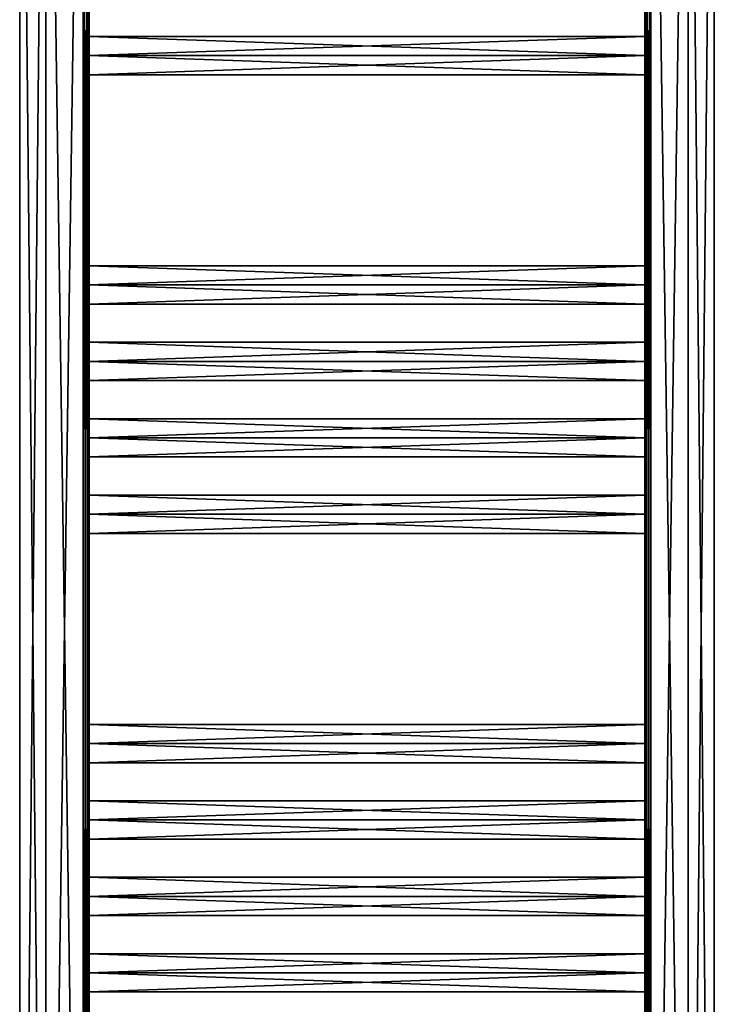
# Model space of a CAD drawing. Extents: x -200 to 200, y -831 to 754.
# Tile 215 of 256: x -200 to 200, y -216 to 351. Entities that reach past the tile are written whole.
import ezdxf

# ---------------------------------------------------------------- set-up
doc = ezdxf.new("R2010")
doc.units = 0
doc.header["$LTSCALE"] = 5.599365
for name, color, linetype in [('1', 7, 'CONTINUOUS'), ('2', 7, 'CONTINUOUS'), ('21', 7, 'CONTINUOUS'), ('22', 7, 'CONTINUOUS'), ('25', 7, 'CONTINUOUS'), ('26', 7, 'CONTINUOUS'), ('29', 7, 'CONTINUOUS'), ('30', 7, 'CONTINUOUS'), ('33', 7, 'CONTINUOUS'), ('34', 7, 'CONTINUOUS'), ('35', 7, 'CONTINUOUS'), ('36', 7, 'CONTINUOUS'), ('37', 7, 'CONTINUOUS'), ('38', 7, 'CONTINUOUS'), ('39', 7, 'CONTINUOUS'), ('40', 7, 'CONTINUOUS'), ('41', 7, 'CONTINUOUS'), ('42', 7, 'CONTINUOUS'), ('44', 7, 'CONTINUOUS'), ('46', 7, 'CONTINUOUS'), ('47', 7, 'CONTINUOUS'), ('48', 7, 'CONTINUOUS'), ('61', 7, 'CONTINUOUS'), ('62', 7, 'CONTINUOUS'), ('64', 7, 'CONTINUOUS'), ('66', 7, 'CONTINUOUS'), ('67', 7, 'CONTINUOUS'), ('68', 7, 'CONTINUOUS'), ('96', 7, 'CONTINUOUS'), ('97', 7, 'CONTINUOUS')]:
    doc.layers.add(name, color=color, linetype=linetype)

msp = doc.modelspace()

# ---------------------------------------------------------------- linework, layer by layer
at = {"layer": '1', "color": 7, "linetype": 'CONTINUOUS'}
for points in [[(-185, -747.2, -15), (-185, 747.2, -15), (-163.5, -747.2, -15), (-185, -747.2, -15)], [(-163.5, -747.2, -15), (-185, 747.2, -15), (-163.5, 747.2, -15), (-163.5, -747.2, -15)]]:
    msp.add_3dface(points, dxfattribs=at)
at = {"layer": '2', "color": 7, "linetype": 'CONTINUOUS'}
for points in [[(-185, -747.2, 15), (-163.5, 747.2, 15), (-185, 747.2, 15), (-185, -747.2, 15)], [(-163.5, -747.2, 15), (-163.5, 747.2, 15), (-185, -747.2, 15), (-163.5, -747.2, 15)]]:
    msp.add_3dface(points, dxfattribs=at)
at = {"layer": '21', "color": 7, "linetype": 'CONTINUOUS'}
for points in [[(160, -187), (-160, -187), (-160, -198, 11), (160, -187)], [(160, -198, 11), (160, -187), (-160, -198, 11), (160, -198, 11)], [(160, -198, 11), (-160, -198, 11), (-160, -209), (160, -198, 11)], [(160, -209), (160, -198, 11), (-160, -209), (160, -209)]]:
    msp.add_3dface(points, dxfattribs=at)
at = {"layer": '22', "color": 7, "linetype": 'CONTINUOUS'}
for points in [[(160, -187), (160, -198, -11), (-160, -187), (160, -187)], [(-160, -187), (160, -198, -11), (-160, -198, -11), (-160, -187)], [(160, -209), (-160, -209), (-160, -198, -11), (160, -209)], [(160, -198, -11), (160, -209), (-160, -198, -11), (160, -198, -11)]]:
    msp.add_3dface(points, dxfattribs=at)
at = {"layer": '25', "color": 7, "linetype": 'CONTINUOUS'}
for points in [[(160, -143), (-160, -143), (-160, -154, 11), (160, -143)], [(160, -154, 11), (160, -143), (-160, -154, 11), (160, -154, 11)], [(160, -165), (160, -154, 11), (-160, -165), (160, -165)], [(160, -154, 11), (-160, -154, 11), (-160, -165), (160, -154, 11)]]:
    msp.add_3dface(points, dxfattribs=at)
at = {"layer": '26', "color": 7, "linetype": 'CONTINUOUS'}
for points in [[(-160, -143), (160, -154, -11), (-160, -154, -11), (-160, -143)], [(160, -143), (160, -154, -11), (-160, -143), (160, -143)], [(160, -165), (-160, -165), (-160, -154, -11), (160, -165)], [(160, -154, -11), (160, -165), (-160, -154, -11), (160, -154, -11)]]:
    msp.add_3dface(points, dxfattribs=at)
at = {"layer": '29', "color": 7, "linetype": 'CONTINUOUS'}
for points in [[(160, -110, 11), (160, -99), (-160, -110, 11), (160, -110, 11)], [(160, -99), (-160, -99), (-160, -110, 11), (160, -99)], [(160, -121), (160, -110, 11), (-160, -121), (160, -121)], [(160, -110, 11), (-160, -110, 11), (-160, -121), (160, -110, 11)]]:
    msp.add_3dface(points, dxfattribs=at)
at = {"layer": '30', "color": 7, "linetype": 'CONTINUOUS'}
for points in [[(-160, -99), (160, -110, -11), (-160, -110, -11), (-160, -99)], [(160, -99), (160, -110, -11), (-160, -99), (160, -99)], [(160, -110, -11), (160, -121), (-160, -110, -11), (160, -110, -11)], [(160, -121), (-160, -121), (-160, -110, -11), (160, -121)]]:
    msp.add_3dface(points, dxfattribs=at)
at = {"layer": '33', "color": 7, "linetype": 'CONTINUOUS'}
for points in [[(160, -55), (-160, -55), (-160, -66, 11), (160, -55)], [(160, -66, 11), (160, -55), (-160, -66, 11), (160, -66, 11)], [(160, -77), (160, -66, 11), (-160, -77), (160, -77)], [(160, -66, 11), (-160, -66, 11), (-160, -77), (160, -66, 11)]]:
    msp.add_3dface(points, dxfattribs=at)
at = {"layer": '34', "color": 7, "linetype": 'CONTINUOUS'}
for points in [[(-160, -55), (160, -66, -11), (-160, -66, -11), (-160, -55)], [(160, -55), (160, -66, -11), (-160, -55), (160, -55)], [(160, -66, -11), (160, -77), (-160, -66, -11), (160, -66, -11)], [(160, -77), (-160, -77), (-160, -66, -11), (160, -77)]]:
    msp.add_3dface(points, dxfattribs=at)
at = {"layer": '35', "color": 7, "linetype": 'CONTINUOUS'}
for points in [[(160, 66, 11), (160, 77), (-160, 66, 11), (160, 66, 11)], [(160, 77), (-160, 77), (-160, 66, 11), (160, 77)], [(160, 66, 11), (-160, 66, 11), (-160, 55), (160, 66, 11)], [(160, 55), (160, 66, 11), (-160, 55), (160, 55)]]:
    msp.add_3dface(points, dxfattribs=at)
at = {"layer": '36', "color": 7, "linetype": 'CONTINUOUS'}
for points in [[(-160, 77), (160, 66, -11), (-160, 66, -11), (-160, 77)], [(160, 77), (160, 66, -11), (-160, 77), (160, 77)], [(160, 55), (-160, 55), (-160, 66, -11), (160, 55)], [(160, 66, -11), (160, 55), (-160, 66, -11), (160, 66, -11)]]:
    msp.add_3dface(points, dxfattribs=at)
at = {"layer": '37', "color": 7, "linetype": 'CONTINUOUS'}
for points in [[(160, 110, 11), (160, 121), (-160, 110, 11), (160, 110, 11)], [(160, 121), (-160, 121), (-160, 110, 11), (160, 121)], [(160, 99), (160, 110, 11), (-160, 99), (160, 99)], [(160, 110, 11), (-160, 110, 11), (-160, 99), (160, 110, 11)]]:
    msp.add_3dface(points, dxfattribs=at)
at = {"layer": '38', "color": 7, "linetype": 'CONTINUOUS'}
for points in [[(160, 121), (160, 110, -11), (-160, 121), (160, 121)], [(-160, 121), (160, 110, -11), (-160, 110, -11), (-160, 121)], [(160, 110, -11), (160, 99), (-160, 110, -11), (160, 110, -11)], [(160, 99), (-160, 99), (-160, 110, -11), (160, 99)]]:
    msp.add_3dface(points, dxfattribs=at)
at = {"layer": '39', "color": 7, "linetype": 'CONTINUOUS'}
for points in [[(160, 154, 11), (160, 165), (-160, 154, 11), (160, 154, 11)], [(160, 165), (-160, 165), (-160, 154, 11), (160, 165)], [(160, 143), (160, 154, 11), (-160, 143), (160, 143)], [(160, 154, 11), (-160, 154, 11), (-160, 143), (160, 154, 11)]]:
    msp.add_3dface(points, dxfattribs=at)
at = {"layer": '40', "color": 7, "linetype": 'CONTINUOUS'}
for points in [[(160, 165), (160, 154, -11), (-160, 165), (160, 165)], [(-160, 165), (160, 154, -11), (-160, 154, -11), (-160, 165)], [(160, 143), (-160, 143), (-160, 154, -11), (160, 143)], [(160, 154, -11), (160, 143), (-160, 154, -11), (160, 154, -11)]]:
    msp.add_3dface(points, dxfattribs=at)
at = {"layer": '41', "color": 7, "linetype": 'CONTINUOUS'}
for points in [[(160, 198, 11), (160, 209), (-160, 198, 11), (160, 198, 11)], [(160, 209), (-160, 209), (-160, 198, 11), (160, 209)], [(160, 198, 11), (-160, 198, 11), (-160, 187), (160, 198, 11)], [(160, 187), (160, 198, 11), (-160, 187), (160, 187)]]:
    msp.add_3dface(points, dxfattribs=at)
at = {"layer": '42', "color": 7, "linetype": 'CONTINUOUS'}
for points in [[(-160, 209), (160, 198, -11), (-160, 198, -11), (-160, 209)], [(160, 209), (160, 198, -11), (-160, 209), (160, 209)], [(160, 187), (-160, 187), (-160, 198, -11), (160, 187)], [(160, 198, -11), (160, 187), (-160, 198, -11), (160, 198, -11)]]:
    msp.add_3dface(points, dxfattribs=at)
at = {"layer": '44', "color": 7, "linetype": 'CONTINUOUS'}
for points in [[(-160, 330, -11), (-160, 747.2, -11.5), (-160, 374, -11), (-160, 330, -11)], [(-160, 747.2, -11.5), (-160, 330, -11), (-160, -66, -11.5), (-160, 747.2, -11.5)], [(-160, 747.2, 11.5), (-160, 154, 11.5), (-160, 374, 11), (-160, 747.2, 11.5)], [(-160, 341), (-160, 330, -11), (-160, 374, -11), (-160, 341)], [(-160, 363), (-160, 341), (-160, 374, -11), (-160, 363)], [(-160, 374, 11), (-160, 330, 11), (-160, 363), (-160, 374, 11)], [(-160, 330, 11), (-160, 374, 11), (-160, 154, 11.5), (-160, 330, 11)], [(-160, 330, 11), (-160, 341), (-160, 363), (-160, 330, 11)], [(-160, 198, -11), (-160, -66, -11.5), (-160, 330, -11), (-160, 198, -11)], [(-160, 319), (-160, 330, 11), (-160, 198, 11), (-160, 319)], [(-160, 330, -11), (-160, 319), (-160, 209), (-160, 330, -11)], [(-160, 330, -11), (-160, 209), (-160, 198, -11), (-160, 330, -11)], [(-160, 198, 11), (-160, 330, 11), (-160, 154, 11.5), (-160, 198, 11)], [(-160, 209), (-160, 319), (-160, 198, 11), (-160, 209)], [(-160, 154, -11), (-160, -66, -11.5), (-160, 198, -11), (-160, 154, -11)], [(-160, 154, 11), (-160, 198, 11), (-160, 154, 11.5), (-160, 154, 11)], [(-160, 165), (-160, 154, -11), (-160, 198, -11), (-160, 165)], [(-160, 187), (-160, 165), (-160, 198, -11), (-160, 187)], [(-160, 198, 11), (-160, 154, 11), (-160, 187), (-160, 198, 11)], [(-160, 154, 11), (-160, 165), (-160, 187), (-160, 154, 11)], [(-160, 110, -11), (-160, -66, -11.5), (-160, 154, -11), (-160, 110, -11)], [(-160, -747.2, 11.5), (-160, -330, 11), (-160, 154, 11.5), (-160, -747.2, 11.5)], [(-160, 121), (-160, 110, -11), (-160, 154, -11), (-160, 121)], [(-160, 143), (-160, 121), (-160, 154, -11), (-160, 143)], [(-160, 154, 11), (-160, 110, 11), (-160, 143), (-160, 154, 11)], [(-160, -154, 11), (-160, 154, 11.5), (-160, -198, 11), (-160, -154, 11)], [(-160, -198, 11), (-160, 154, 11.5), (-160, -330, 11), (-160, -198, 11)], [(-160, 110, 11), (-160, 154, 11.5), (-160, 66, 11), (-160, 110, 11)], [(-160, 66, 11), (-160, 154, 11.5), (-160, -66, 11), (-160, 66, 11)], [(-160, -110, 11), (-160, 154, 11.5), (-160, -154, 11), (-160, -110, 11)], [(-160, 154, 11), (-160, 154, 11.5), (-160, 110, 11), (-160, 154, 11)], [(-160, -66, 11), (-160, 154, 11.5), (-160, -110, 11), (-160, -66, 11)], [(-160, 110, 11), (-160, 121), (-160, 143), (-160, 110, 11)], [(-160, 66, -11), (-160, -66, -11.5), (-160, 110, -11), (-160, 66, -11)], [(-160, 99), (-160, 77), (-160, 110, -11), (-160, 99)], [(-160, 110, 11), (-160, 66, 11), (-160, 99), (-160, 110, 11)], [(-160, 77), (-160, 66, -11), (-160, 110, -11), (-160, 77)], [(-160, 66, 11), (-160, 77), (-160, 99), (-160, 66, 11)], [(-160, -66, -11), (-160, -66, -11.5), (-160, 66, -11), (-160, -66, -11)], [(-160, 55), (-160, 66, 11), (-160, -66, 11), (-160, 55)], [(-160, 66, -11), (-160, 55), (-160, -55), (-160, 66, -11)], [(-160, 66, -11), (-160, -55), (-160, -66, -11), (-160, 66, -11)], [(-160, -55), (-160, 55), (-160, -66, 11), (-160, -55)], [(-160, -110, -11), (-160, -154, -11), (-160, -66, -11.5), (-160, -110, -11)], [(-160, -154, -11), (-160, -198, -11), (-160, -66, -11.5), (-160, -154, -11)], [(-160, -747.2, -11.5), (-160, -66, -11.5), (-160, -374, -11), (-160, -747.2, -11.5)], [(-160, -66, -11), (-160, -110, -11), (-160, -66, -11.5), (-160, -66, -11)], [(-160, -198, -11), (-160, -330, -11), (-160, -66, -11.5), (-160, -198, -11)], [(-160, -330, -11), (-160, -374, -11), (-160, -66, -11.5), (-160, -330, -11)], [(-160, -99), (-160, -110, -11), (-160, -66, -11), (-160, -99)], [(-160, -77), (-160, -99), (-160, -66, -11), (-160, -77)], [(-160, -66, 11), (-160, -110, 11), (-160, -77), (-160, -66, 11)], [(-160, -110, 11), (-160, -99), (-160, -77), (-160, -110, 11)], [(-160, -143), (-160, -154, -11), (-160, -110, -11), (-160, -143)], [(-160, -121), (-160, -143), (-160, -110, -11), (-160, -121)], [(-160, -110, 11), (-160, -154, 11), (-160, -121), (-160, -110, 11)], [(-160, -154, 11), (-160, -143), (-160, -121), (-160, -154, 11)], [(-160, -154, 11), (-160, -198, 11), (-160, -165), (-160, -154, 11)], [(-160, -187), (-160, -198, -11), (-160, -154, -11), (-160, -187)], [(-160, -165), (-160, -187), (-160, -154, -11), (-160, -165)], [(-160, -198, 11), (-160, -187), (-160, -165), (-160, -198, 11)], [(-160, -198, -11), (-160, -319), (-160, -330, -11), (-160, -198, -11)], [(-160, -198, -11), (-160, -209), (-160, -319), (-160, -198, -11)], [(-160, -209), (-160, -198, 11), (-160, -330, 11), (-160, -209)], [(-160, -319), (-160, -209), (-160, -330, 11), (-160, -319)]]:
    msp.add_3dface(points, dxfattribs=at)
at = {"layer": '46', "color": 7, "linetype": 'CONTINUOUS'}
for points in [[(-185, 747.2, -15), (-200, -747.2), (-200, 747.2), (-185, 747.2, -15)], [(-185, 747.2, -15), (-185, -747.2, -15), (-200, -747.2), (-185, 747.2, -15)], [(-200, -747.2), (-185, -747.2, 15), (-200, 747.2), (-200, -747.2)], [(-185, -747.2, 15), (-185, 747.2, 15), (-200, 747.2), (-185, -747.2, 15)]]:
    msp.add_3dface(points, dxfattribs=at)
at = {"layer": '47', "color": 7, "linetype": 'CONTINUOUS'}
for points in [[(-163.5, 747.2, 15), (-161.03, -747.2, 13.97), (-161.03, 747.2, 13.97), (-163.5, 747.2, 15)], [(-163.5, 747.2, 15), (-163.5, -747.2, 15), (-161.03, -747.2, 13.97), (-163.5, 747.2, 15)], [(-160, -747.2, 11.5), (-160, 154, 11.5), (-161.03, 747.2, 13.97), (-160, -747.2, 11.5)], [(-160, 747.2, 11.5), (-161.03, 747.2, 13.97), (-160, 154, 11.5), (-160, 747.2, 11.5)], [(-161.03, -747.2, 13.97), (-160, -747.2, 11.5), (-161.03, 747.2, 13.97), (-161.03, -747.2, 13.97)]]:
    msp.add_3dface(points, dxfattribs=at)
at = {"layer": '48', "color": 7, "linetype": 'CONTINUOUS'}
for points in [[(-161.03, -747.2, -13.97), (-163.5, -747.2, -15), (-161.03, 747.2, -13.97), (-161.03, -747.2, -13.97)], [(-163.5, -747.2, -15), (-163.5, 747.2, -15), (-161.03, 747.2, -13.97), (-163.5, -747.2, -15)], [(-160, 747.2, -11.5), (-160, -66, -11.5), (-161.03, -747.2, -13.97), (-160, 747.2, -11.5)], [(-160, 747.2, -11.5), (-161.03, -747.2, -13.97), (-161.03, 747.2, -13.97), (-160, 747.2, -11.5)], [(-160, -747.2, -11.5), (-161.03, -747.2, -13.97), (-160, -66, -11.5), (-160, -747.2, -11.5)]]:
    msp.add_3dface(points, dxfattribs=at)
at = {"layer": '61', "color": 7, "linetype": 'CONTINUOUS'}
for points in [[(185, 747.2, -15), (185, -747.2, -15), (163.5, 747.2, -15), (185, 747.2, -15)], [(163.5, 747.2, -15), (185, -747.2, -15), (163.5, -747.2, -15), (163.5, 747.2, -15)]]:
    msp.add_3dface(points, dxfattribs=at)
at = {"layer": '62', "color": 7, "linetype": 'CONTINUOUS'}
for points in [[(185, 747.2, 15), (163.5, -747.2, 15), (185, -747.2, 15), (185, 747.2, 15)], [(163.5, 747.2, 15), (163.5, -747.2, 15), (185, 747.2, 15), (163.5, 747.2, 15)]]:
    msp.add_3dface(points, dxfattribs=at)
at = {"layer": '64', "color": 7, "linetype": 'CONTINUOUS'}
for points in [[(160, 330, 11), (160, 747.2, 11.5), (160, 374, 11), (160, 330, 11)], [(160, 747.2, -11.5), (160, 154, -11.5), (160, 374, -11), (160, 747.2, -11.5)], [(160, 747.2, 11.5), (160, 330, 11), (160, -66, 11.5), (160, 747.2, 11.5)], [(160, 341), (160, 330, 11), (160, 374, 11), (160, 341)], [(160, 363), (160, 341), (160, 374, 11), (160, 363)], [(160, 374, -11), (160, 330, -11), (160, 363), (160, 374, -11)], [(160, 330, -11), (160, 374, -11), (160, 154, -11.5), (160, 330, -11)], [(160, 330, -11), (160, 341), (160, 363), (160, 330, -11)], [(160, 319), (160, 330, -11), (160, 198, -11), (160, 319)], [(160, 330, 11), (160, 319), (160, 209), (160, 330, 11)], [(160, 330, 11), (160, 209), (160, 198, 11), (160, 330, 11)], [(160, 198, 11), (160, -66, 11.5), (160, 330, 11), (160, 198, 11)], [(160, 198, -11), (160, 330, -11), (160, 154, -11.5), (160, 198, -11)], [(160, 209), (160, 319), (160, 198, -11), (160, 209)], [(160, 154, 11), (160, -66, 11.5), (160, 198, 11), (160, 154, 11)], [(160, 154, -11), (160, 198, -11), (160, 154, -11.5), (160, 154, -11)], [(160, 198, -11), (160, 154, -11), (160, 187), (160, 198, -11)], [(160, 187), (160, 165), (160, 198, 11), (160, 187)], [(160, 165), (160, 154, 11), (160, 198, 11), (160, 165)], [(160, 154, -11), (160, 165), (160, 187), (160, 154, -11)], [(160, 110, 11), (160, -66, 11.5), (160, 154, 11), (160, 110, 11)], [(160, -198, -11), (160, 154, -11.5), (160, -330, -11), (160, -198, -11)], [(160, 110, -11), (160, 154, -11.5), (160, 66, -11), (160, 110, -11)], [(160, 66, -11), (160, 154, -11.5), (160, -66, -11), (160, 66, -11)], [(160, -110, -11), (160, 154, -11.5), (160, -154, -11), (160, -110, -11)], [(160, 154, -11), (160, 154, -11.5), (160, 110, -11), (160, 154, -11)], [(160, -66, -11), (160, 154, -11.5), (160, -110, -11), (160, -66, -11)], [(160, -154, -11), (160, 154, -11.5), (160, -198, -11), (160, -154, -11)], [(160, -747.2, -11.5), (160, -330, -11), (160, 154, -11.5), (160, -747.2, -11.5)], [(160, 121), (160, 110, 11), (160, 154, 11), (160, 121)], [(160, 143), (160, 121), (160, 154, 11), (160, 143)], [(160, 154, -11), (160, 110, -11), (160, 143), (160, 154, -11)], [(160, 110, -11), (160, 121), (160, 143), (160, 110, -11)], [(160, 77), (160, 66, 11), (160, 110, 11), (160, 77)], [(160, 99), (160, 77), (160, 110, 11), (160, 99)], [(160, 110, -11), (160, 66, -11), (160, 99), (160, 110, -11)], [(160, 66, 11), (160, -66, 11.5), (160, 110, 11), (160, 66, 11)], [(160, 66, -11), (160, 77), (160, 99), (160, 66, -11)], [(160, 66, 11), (160, 55), (160, -55), (160, 66, 11)], [(160, 66, 11), (160, -55), (160, -66, 11), (160, 66, 11)], [(160, 55), (160, 66, -11), (160, -66, -11), (160, 55)], [(160, -66, 11), (160, -66, 11.5), (160, 66, 11), (160, -66, 11)], [(160, -55), (160, 55), (160, -66, -11), (160, -55)], [(160, -154, 11), (160, -198, 11), (160, -66, 11.5), (160, -154, 11)], [(160, -747.2, 11.5), (160, -66, 11.5), (160, -374, 11), (160, -747.2, 11.5)], [(160, -110, 11), (160, -154, 11), (160, -66, 11.5), (160, -110, 11)], [(160, -66, 11), (160, -110, 11), (160, -66, 11.5), (160, -66, 11)], [(160, -198, 11), (160, -330, 11), (160, -66, 11.5), (160, -198, 11)], [(160, -330, 11), (160, -374, 11), (160, -66, 11.5), (160, -330, 11)], [(160, -77), (160, -99), (160, -66, 11), (160, -77)], [(160, -99), (160, -110, 11), (160, -66, 11), (160, -99)], [(160, -66, -11), (160, -110, -11), (160, -77), (160, -66, -11)], [(160, -110, -11), (160, -99), (160, -77), (160, -110, -11)], [(160, -110, -11), (160, -154, -11), (160, -121), (160, -110, -11)], [(160, -121), (160, -143), (160, -110, 11), (160, -121)], [(160, -143), (160, -154, 11), (160, -110, 11), (160, -143)], [(160, -154, -11), (160, -143), (160, -121), (160, -154, -11)], [(160, -187), (160, -198, 11), (160, -154, 11), (160, -187)], [(160, -165), (160, -187), (160, -154, 11), (160, -165)], [(160, -154, -11), (160, -198, -11), (160, -165), (160, -154, -11)], [(160, -198, -11), (160, -187), (160, -165), (160, -198, -11)], [(160, -209), (160, -198, -11), (160, -330, -11), (160, -209)], [(160, -198, 11), (160, -209), (160, -319), (160, -198, 11)], [(160, -198, 11), (160, -319), (160, -330, 11), (160, -198, 11)], [(160, -319), (160, -209), (160, -330, -11), (160, -319)]]:
    msp.add_3dface(points, dxfattribs=at)
at = {"layer": '66', "color": 7, "linetype": 'CONTINUOUS'}
for points in [[(185, 747.2, 15), (185, -747.2, 15), (200, -747.2), (185, 747.2, 15)], [(185, -747.2, -15), (185, 747.2, -15), (200, 747.2), (185, -747.2, -15)], [(200, 747.2), (185, 747.2, 15), (200, -747.2), (200, 747.2)], [(185, -747.2, -15), (200, 747.2), (200, -747.2), (185, -747.2, -15)]]:
    msp.add_3dface(points, dxfattribs=at)
at = {"layer": '67', "color": 7, "linetype": 'CONTINUOUS'}
for points in [[(160, 747.2, 11.5), (161.03, -747.2, 13.97), (161.03, 747.2, 13.97), (160, 747.2, 11.5)], [(160, 747.2, 11.5), (160, -66, 11.5), (161.03, -747.2, 13.97), (160, 747.2, 11.5)], [(163.5, -747.2, 15), (163.5, 747.2, 15), (161.03, 747.2, 13.97), (163.5, -747.2, 15)], [(161.03, -747.2, 13.97), (163.5, -747.2, 15), (161.03, 747.2, 13.97), (161.03, -747.2, 13.97)], [(160, -747.2, 11.5), (161.03, -747.2, 13.97), (160, -66, 11.5), (160, -747.2, 11.5)]]:
    msp.add_3dface(points, dxfattribs=at)
at = {"layer": '68', "color": 7, "linetype": 'CONTINUOUS'}
for points in [[(161.03, -747.2, -13.97), (160, -747.2, -11.5), (161.03, 747.2, -13.97), (161.03, -747.2, -13.97)], [(160, -747.2, -11.5), (160, 154, -11.5), (161.03, 747.2, -13.97), (160, -747.2, -11.5)], [(160, 747.2, -11.5), (161.03, 747.2, -13.97), (160, 154, -11.5), (160, 747.2, -11.5)], [(163.5, 747.2, -15), (161.03, -747.2, -13.97), (161.03, 747.2, -13.97), (163.5, 747.2, -15)], [(163.5, 747.2, -15), (163.5, -747.2, -15), (161.03, -747.2, -13.97), (163.5, 747.2, -15)]]:
    msp.add_3dface(points, dxfattribs=at)
at = {"layer": '96', "color": 7, "linetype": 'CONTINUOUS'}
for points in [[(160, 341), (-160, 341), (-160, 330, 11), (160, 341)], [(160, 330, 11), (160, 341), (-160, 330, 11), (160, 330, 11)], [(160, 319), (160, 330, 11), (-160, 319), (160, 319)], [(160, 330, 11), (-160, 330, 11), (-160, 319), (160, 330, 11)]]:
    msp.add_3dface(points, dxfattribs=at)
at = {"layer": '97', "color": 7, "linetype": 'CONTINUOUS'}
for points in [[(160, 341), (160, 330, -11), (-160, 341), (160, 341)], [(-160, 341), (160, 330, -11), (-160, 330, -11), (-160, 341)], [(160, 330, -11), (160, 319), (-160, 330, -11), (160, 330, -11)], [(160, 319), (-160, 319), (-160, 330, -11), (160, 319)]]:
    msp.add_3dface(points, dxfattribs=at)

doc.saveas('drawing.dxf')
